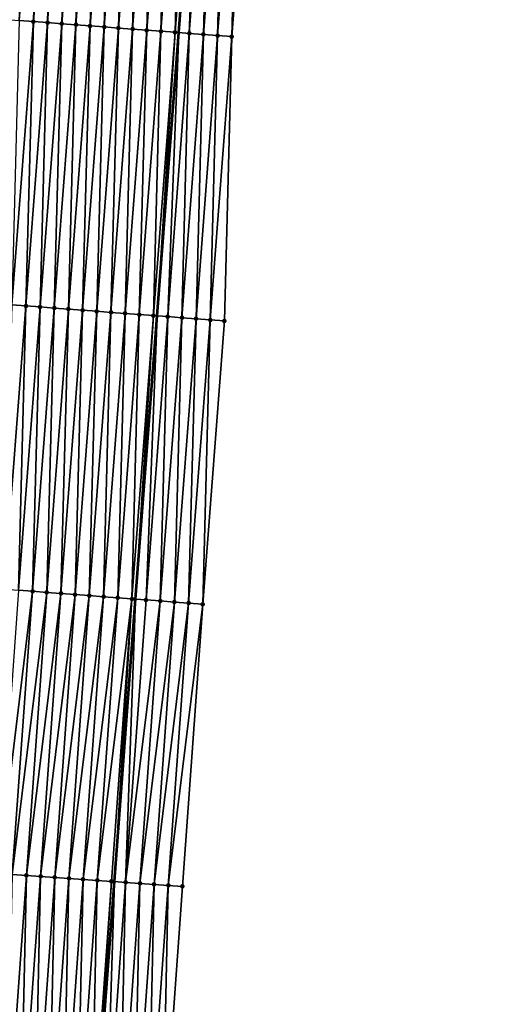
# Model space of a CAD drawing. Header units: feet. Extents: x 2017353 to 2024169, y 808050 to 818690.
# Tile 22 of 256: x 2023383 to 2023418, y 808778 to 808847. Entities that reach past the tile are written whole.
import ezdxf

# ---------------------------------------------------------------- set-up
doc = ezdxf.new("R2010")
doc.units = ezdxf.units.FT
doc.header["$MEASUREMENT"] = 0
for name, color, linetype, lineweight in [('EP_Travel Lane', 172, 'Continuous', 53), ('SB-Road Shots', 141, 'Continuous', 100), ('SB-Road X-Section', 40, 'Continuous', 13)]:
    doc.layers.add(name, color=color, linetype=linetype, lineweight=lineweight)
doc.layers.add('I-77-MM15-17_SB-Surface-BORDER', color=7, linetype='Continuous')
doc.layers.add('I-77-MM15-17_SB-Surface-TIN', color=7, linetype='Continuous')

msp = doc.modelspace()

# ---------------------------------------------------------------- linework, layer by layer
at = {"layer": 'EP_Travel Lane'}
msp.add_polyline3d([(2023388.60228997, 808766.597642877, 258.290655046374), (2023390.09447815, 808786.540838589, 258.5100508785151), (2023391.585967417, 808806.4265932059, 258.7899482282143), (2023393.107016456, 808826.3666790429, 259.0717285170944), (2023394.628067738, 808846.3067942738, 259.3514435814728), (2023396.149113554, 808866.246837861, 259.6361962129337), (2023397.670166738, 808886.1869780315, 259.9141550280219), (2023399.191204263, 808906.1269129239, 260.2065408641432), (2023400.712245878, 808926.0669014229, 260.4951599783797), (2023402.233264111, 808946.0065834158, 260.8053147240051), (2023403.748311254, 808965.9635335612, 261.0879708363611), (2023405.242967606, 808985.9058347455, 261.3552619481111), (2023406.737544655, 809005.8470778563, 261.6942672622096), (2023408.23216618, 809025.7889143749, 261.9930464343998), (2023409.726821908, 809045.7312072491, 262.2609006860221), (2023411.221440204, 809065.6730006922, 262.5626034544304), (2023412.716046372, 809085.6146323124, 262.8752785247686), (2023414.210677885, 809105.5566020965, 263.1650210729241)], dxfattribs=at)
at = {"layer": 'I-77-MM15-17_SB-Surface-BORDER', "color": 3, "linetype": 'Continuous', "lineweight": -3}
msp.add_polyline3d([(2023417.936476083, 809105.2813916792, 262.8930770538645), (2023416.441847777, 809085.3394646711, 262.6004373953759), (2023414.947191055, 809065.3971585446, 262.3334803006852), (2023413.452510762, 809045.4545379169, 262.0878454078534), (2023412.955124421, 809025.4383900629, 261.7600412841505), (2023411.460515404, 809005.4967204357, 261.4499514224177), (2023409.965925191, 808985.5553016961, 261.1228504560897), (2023408.471274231, 808965.6130724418, 260.8506823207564), (2023406.955792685, 808945.6497149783, 260.5698651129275), (2023405.434759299, 808925.7098343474, 260.273666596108), (2023403.913724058, 808905.769929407, 259.9791766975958), (2023401.395523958, 808885.9052766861, 259.7414411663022), (2023399.874481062, 808865.9652713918, 259.4540071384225), (2023398.353419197, 808846.0250174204, 259.1840349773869), (2023397.829520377, 808826.0094874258, 258.8589854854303), (2023396.308470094, 808806.0693852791, 258.5783511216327), (2023394.875827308, 808786.2009241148, 258.2877555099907), (2023393.449287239, 808766.2530119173, 258.0707640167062)], dxfattribs=at)
at = {"layer": 'I-77-MM15-17_SB-Surface-TIN', "color": 128, "linetype": 'Continuous', "lineweight": -3}
for points in [[(2023382.537769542, 808847.225433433, 259.6043481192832), (2023382.780967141, 808847.2068737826, 259.6049280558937), (2023384.311972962, 808867.1462032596, 259.8864882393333)], [(2023382.780967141, 808847.2068737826, 259.6049280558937), (2023383.396416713, 808847.1599677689, 259.6020587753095), (2023384.311972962, 808867.1462032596, 259.8864882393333)], [(2023383.396416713, 808847.1599677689, 259.6020587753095), (2023384.917467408, 808867.1000753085, 259.8823145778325), (2023384.311972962, 808867.1462032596, 259.8864882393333)], [(2023383.396416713, 808847.1599677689, 259.6020587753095), (2023384.39353849, 808847.0841507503, 259.5849868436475), (2023384.917467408, 808867.1000753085, 259.8823145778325)], [(2023384.39353849, 808847.0841507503, 259.5849868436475), (2023385.914593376, 808867.0243132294, 259.8613828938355), (2023384.917467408, 808867.1000753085, 259.8823145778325)], [(2023384.39353849, 808847.0841507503, 259.5849868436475), (2023385.390666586, 808847.0084165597, 259.5620954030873), (2023385.914593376, 808867.0243132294, 259.8613828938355)], [(2023385.390666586, 808847.0084165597, 259.5620954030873), (2023386.911722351, 808866.9485905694, 259.8376816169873), (2023385.914593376, 808867.0243132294, 259.8613828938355)], [(2023385.390666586, 808847.0084165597, 259.5620954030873), (2023386.387790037, 808846.9326214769, 259.5434822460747), (2023386.911722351, 808866.9485905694, 259.8376816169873)], [(2023386.387790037, 808846.9326214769, 259.5434822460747), (2023387.908847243, 808866.8728143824, 259.8177411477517), (2023386.911722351, 808866.9485905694, 259.8376816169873)], [(2023386.387790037, 808846.9326214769, 259.5434822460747), (2023387.384911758, 808846.8568037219, 259.5264620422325), (2023387.908847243, 808866.8728143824, 259.8177411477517)], [(2023387.384911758, 808846.8568037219, 259.5264620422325), (2023388.905971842, 808866.7970343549, 259.7980705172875), (2023387.908847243, 808866.8728143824, 259.8177411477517)], [(2023387.384911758, 808846.8568037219, 259.5264620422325), (2023388.382036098, 808846.7810202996, 259.507029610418), (2023388.905971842, 808866.7970343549, 259.7980705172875)], [(2023388.382036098, 808846.7810202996, 259.507029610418), (2023389.903096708, 808866.721257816, 259.7781547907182), (2023388.905971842, 808866.7970343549, 259.7980705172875)], [(2023388.382036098, 808846.7810202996, 259.507029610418), (2023389.379176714, 808846.7054502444, 259.4726059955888), (2023389.903096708, 808866.721257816, 259.7781547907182)], [(2023389.379176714, 808846.7054502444, 259.4726059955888), (2023390.90022462, 808866.6455212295, 259.7554319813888), (2023389.903096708, 808866.721257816, 259.7781547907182)], [(2023389.379176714, 808846.7054502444, 259.4726059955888), (2023390.376310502, 808846.6297906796, 259.4444713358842), (2023390.90022462, 808866.6455212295, 259.7554319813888)], [(2023390.376310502, 808846.6297906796, 259.4444713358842), (2023391.897344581, 808866.5696803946, 259.7400336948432), (2023390.90022462, 808866.6455212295, 259.7554319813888)], [(2023390.376310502, 808846.6297906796, 259.4444713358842), (2023391.373436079, 808846.5540234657, 259.4239001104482), (2023391.897344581, 808866.5696803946, 259.7400336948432)], [(2023391.373436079, 808846.5540234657, 259.4239001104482), (2023392.894462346, 808866.4938107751, 259.7266578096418), (2023391.897344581, 808866.5696803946, 259.7400336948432)], [(2023391.373436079, 808846.5540234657, 259.4239001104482), (2023392.370555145, 808846.4781709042, 259.4093254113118), (2023392.894462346, 808866.4938107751, 259.7266578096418)], [(2023392.370555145, 808846.4781709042, 259.4093254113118), (2023393.891590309, 808866.4180748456, 259.7038888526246), (2023392.894462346, 808866.4938107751, 259.7266578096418)], [(2023392.370555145, 808846.4781709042, 259.4093254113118), (2023393.367674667, 808846.4023243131, 259.3943312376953), (2023393.891590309, 808866.4180748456, 259.7038888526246)], [(2023393.367674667, 808846.4023243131, 259.3943312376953), (2023394.888721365, 808866.3423794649, 259.6782709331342), (2023393.891590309, 808866.4180748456, 259.7038888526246)], [(2023393.367674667, 808846.4023243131, 259.3943312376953), (2023394.364811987, 808846.3267110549, 259.3629430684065), (2023394.888721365, 808866.3423794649, 259.6782709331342)], [(2023394.364811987, 808846.3267110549, 259.3629430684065), (2023395.885858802, 808866.2667677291, 259.6467761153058), (2023394.888721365, 808866.3423794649, 259.6782709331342)], [(2023394.364811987, 808846.3267110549, 259.3629430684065), (2023394.628067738, 808846.3067942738, 259.3514435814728), (2023395.885858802, 808866.2667677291, 259.6467761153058)], [(2023395.885858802, 808866.2667677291, 259.6467761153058), (2023394.628067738, 808846.3067942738, 259.3514435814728), (2023396.149113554, 808866.246837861, 259.6361962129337)], [(2023395.36196252, 808846.2512709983, 259.319385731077), (2023396.149113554, 808866.246837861, 259.6361962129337), (2023394.628067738, 808846.3067942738, 259.3514435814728)], [(2023395.36196252, 808846.2512709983, 259.319385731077), (2023396.883005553, 808866.1912781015, 259.6067019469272), (2023396.149113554, 808866.246837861, 259.6361962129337)], [(2023395.36196252, 808846.2512709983, 259.319385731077), (2023396.359108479, 808846.1757709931, 259.2800403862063), (2023396.883005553, 808866.1912781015, 259.6067019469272)], [(2023396.359108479, 808846.1757709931, 259.2800403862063), (2023397.880163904, 808866.1159405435, 259.5559433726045), (2023396.883005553, 808866.1912781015, 259.6067019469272)], [(2023396.359108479, 808846.1757709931, 259.2800403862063), (2023397.356265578, 808846.1004170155, 259.230435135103), (2023397.880163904, 808866.1159405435, 259.5559433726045)], [(2023397.356265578, 808846.1004170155, 259.230435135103), (2023398.877323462, 808866.0406188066, 259.5040731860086), (2023397.880163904, 808866.1159405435, 259.5559433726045)], [(2023397.356265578, 808846.1004170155, 259.230435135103), (2023398.353419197, 808846.0250174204, 259.1840349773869), (2023398.877323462, 808866.0406188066, 259.5040731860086)], [(2023398.353419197, 808846.0250174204, 259.1840349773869), (2023399.874481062, 808865.9652713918, 259.4540071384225), (2023398.877323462, 808866.0406188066, 259.5040731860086)], [(2023382.872494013, 808827.1441247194, 259.2990045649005), (2023384.39353849, 808847.0841507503, 259.5849868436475), (2023383.396416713, 808847.1599677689, 259.6020587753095)], [(2023382.872494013, 808827.1441247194, 259.2990045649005), (2023383.86961501, 808827.0682974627, 259.2826519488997), (2023384.39353849, 808847.0841507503, 259.5849868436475)], [(2023383.86961501, 808827.0682974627, 259.2826519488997), (2023385.390666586, 808847.0084165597, 259.5620954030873), (2023384.39353849, 808847.0841507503, 259.5849868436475)], [(2023383.86961501, 808827.0682974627, 259.2826519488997), (2023384.86674056, 808826.99252991, 259.2621045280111), (2023385.390666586, 808847.0084165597, 259.5620954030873)], [(2023384.86674056, 808826.99252991, 259.2621045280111), (2023386.387790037, 808846.9326214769, 259.5434822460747), (2023385.390666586, 808847.0084165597, 259.5620954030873)], [(2023384.86674056, 808826.99252991, 259.2621045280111), (2023385.863871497, 808826.9168329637, 259.2365962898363), (2023386.387790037, 808846.9326214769, 259.5434822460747)], [(2023385.863871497, 808826.9168329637, 259.2365962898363), (2023387.384911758, 808846.8568037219, 259.5264620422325), (2023386.387790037, 808846.9326214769, 259.5434822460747)], [(2023385.863871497, 808826.9168329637, 259.2365962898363), (2023386.860997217, 808826.841067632, 259.2158928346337), (2023387.384911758, 808846.8568037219, 259.5264620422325)], [(2023386.860997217, 808826.841067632, 259.2158928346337), (2023388.382036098, 808846.7810202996, 259.507029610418), (2023387.384911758, 808846.8568037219, 259.5264620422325)], [(2023386.860997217, 808826.841067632, 259.2158928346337), (2023387.85812716, 808826.7653576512, 259.1913004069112), (2023388.382036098, 808846.7810202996, 259.507029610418)], [(2023387.85812716, 808826.7653576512, 259.1913004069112), (2023389.379176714, 808846.7054502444, 259.4726059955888), (2023388.382036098, 808846.7810202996, 259.507029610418)], [(2023387.85812716, 808826.7653576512, 259.1913004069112), (2023388.855254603, 808826.6896149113, 259.1690096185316), (2023389.379176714, 808846.7054502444, 259.4726059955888)], [(2023388.855254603, 808826.6896149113, 259.1690096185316), (2023390.376310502, 808846.6297906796, 259.4444713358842), (2023389.379176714, 808846.7054502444, 259.4726059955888)], [(2023388.855254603, 808826.6896149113, 259.1690096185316), (2023389.85237794, 808826.6138183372, 259.1505012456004), (2023390.376310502, 808846.6297906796, 259.4444713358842)], [(2023389.85237794, 808826.6138183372, 259.1505012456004), (2023391.373436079, 808846.5540234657, 259.4239001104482), (2023390.376310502, 808846.6297906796, 259.4444713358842)], [(2023389.85237794, 808826.6138183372, 259.1505012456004), (2023390.849505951, 808826.5380830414, 259.127687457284), (2023391.373436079, 808846.5540234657, 259.4239001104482)], [(2023390.849505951, 808826.5380830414, 259.127687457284), (2023392.370555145, 808846.4781709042, 259.4093254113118), (2023391.373436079, 808846.5540234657, 259.4239001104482)], [(2023390.849505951, 808826.5380830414, 259.127687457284), (2023391.846630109, 808826.462297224, 259.108423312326), (2023392.370555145, 808846.4781709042, 259.4093254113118)], [(2023391.846630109, 808826.462297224, 259.108423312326), (2023393.367674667, 808846.4023243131, 259.3943312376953), (2023392.370555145, 808846.4781709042, 259.4093254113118)], [(2023391.846630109, 808826.462297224, 259.108423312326), (2023392.843758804, 808826.3865708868, 259.0849800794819), (2023393.367674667, 808846.4023243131, 259.3943312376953)], [(2023392.843758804, 808826.3865708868, 259.0849800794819), (2023394.364811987, 808846.3267110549, 259.3629430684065), (2023393.367674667, 808846.4023243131, 259.3943312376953)], [(2023392.843758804, 808826.3865708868, 259.0849800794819), (2023393.107016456, 808826.3666790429, 259.0717285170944), (2023394.364811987, 808846.3267110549, 259.3629430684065)], [(2023394.364811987, 808846.3267110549, 259.3629430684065), (2023393.107016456, 808826.3666790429, 259.0717285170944), (2023394.628067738, 808846.3067942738, 259.3514435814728)], [(2023393.840916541, 808826.3112252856, 259.0347862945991), (2023394.628067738, 808846.3067942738, 259.3514435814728), (2023393.107016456, 808826.3666790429, 259.0717285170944)], [(2023393.840916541, 808826.3112252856, 259.0347862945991), (2023395.36196252, 808846.2512709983, 259.319385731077), (2023394.628067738, 808846.3067942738, 259.3514435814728)], [(2023393.840916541, 808826.3112252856, 259.0347862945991), (2023394.838067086, 808826.2357853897, 258.9912176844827), (2023395.36196252, 808846.2512709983, 259.319385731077)], [(2023394.838067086, 808826.2357853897, 258.9912176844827), (2023396.359108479, 808846.1757709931, 259.2800403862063), (2023395.36196252, 808846.2512709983, 259.319385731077)], [(2023394.838067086, 808826.2357853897, 258.9912176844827), (2023395.835214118, 808826.1602994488, 258.9508841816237), (2023396.359108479, 808846.1757709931, 259.2800403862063)], [(2023395.835214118, 808826.1602994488, 258.9508841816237), (2023397.356265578, 808846.1004170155, 259.230435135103), (2023396.359108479, 808846.1757709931, 259.2800403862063)], [(2023395.835214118, 808826.1602994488, 258.9508841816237), (2023396.832362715, 808826.0848340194, 258.9091095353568), (2023397.356265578, 808846.1004170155, 259.230435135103)], [(2023396.832362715, 808826.0848340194, 258.9091095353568), (2023398.353419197, 808846.0250174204, 259.1840349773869), (2023397.356265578, 808846.1004170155, 259.230435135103)], [(2023396.832362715, 808826.0848340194, 258.9091095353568), (2023397.829520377, 808826.0094874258, 258.8589854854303), (2023398.353419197, 808846.0250174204, 259.1840349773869)], [(2023382.348567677, 808807.1282340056, 258.99929924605), (2023383.86961501, 808827.0682974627, 259.2826519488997), (2023382.872494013, 808827.1441247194, 259.2990045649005)], [(2023382.348567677, 808807.1282340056, 258.99929924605), (2023383.345694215, 808807.0524793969, 258.9778423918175), (2023383.86961501, 808827.0682974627, 259.2826519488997)], [(2023383.345694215, 808807.0524793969, 258.9778423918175), (2023384.86674056, 808826.99252991, 259.2621045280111), (2023383.86961501, 808827.0682974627, 259.2826519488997)], [(2023383.345694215, 808807.0524793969, 258.9778423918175), (2023384.342821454, 808806.9767339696, 258.9557404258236), (2023384.86674056, 808826.99252991, 259.2621045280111)], [(2023384.342821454, 808806.9767339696, 258.9557404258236), (2023385.863871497, 808826.9168329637, 259.2365962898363), (2023384.86674056, 808826.99252991, 259.2621045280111)], [(2023384.342821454, 808806.9767339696, 258.9557404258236), (2023385.339947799, 808806.9009768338, 258.9344611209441), (2023385.863871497, 808826.9168329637, 259.2365962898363)], [(2023385.339947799, 808806.9009768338, 258.9344611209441), (2023386.860997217, 808826.841067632, 259.2158928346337), (2023385.863871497, 808826.9168329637, 259.2365962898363)], [(2023385.339947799, 808806.9009768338, 258.9344611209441), (2023386.337077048, 808806.8252577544, 258.9105079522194), (2023386.860997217, 808826.841067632, 259.2158928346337)], [(2023386.337077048, 808806.8252577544, 258.9105079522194), (2023387.85812716, 808826.7653576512, 259.1913004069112), (2023386.860997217, 808826.841067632, 259.2158928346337)], [(2023386.337077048, 808806.8252577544, 258.9105079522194), (2023387.334204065, 808806.7495094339, 258.8886092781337), (2023387.85812716, 808826.7653576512, 259.1913004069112)], [(2023387.334204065, 808806.7495094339, 258.8886092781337), (2023388.855254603, 808826.6896149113, 259.1690096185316), (2023387.85812716, 808826.7653576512, 259.1913004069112)], [(2023387.334204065, 808806.7495094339, 258.8886092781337), (2023388.331330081, 808806.6737479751, 258.8676336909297), (2023388.855254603, 808826.6896149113, 259.1690096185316)], [(2023388.331330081, 808806.6737479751, 258.8676336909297), (2023389.85237794, 808826.6138183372, 259.1505012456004), (2023388.855254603, 808826.6896149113, 259.1690096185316)], [(2023388.331330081, 808806.6737479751, 258.8676336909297), (2023389.32845491, 808806.5979709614, 258.8477510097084), (2023389.85237794, 808826.6138183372, 259.1505012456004)], [(2023389.32845491, 808806.5979709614, 258.8477510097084), (2023390.849505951, 808826.5380830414, 259.127687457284), (2023389.85237794, 808826.6138183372, 259.1505012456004)], [(2023389.32845491, 808806.5979709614, 258.8477510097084), (2023390.325574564, 808806.5221261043, 258.8326350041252), (2023390.849505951, 808826.5380830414, 259.127687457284)], [(2023390.325574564, 808806.5221261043, 258.8326350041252), (2023391.846630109, 808826.462297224, 259.108423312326), (2023390.849505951, 808826.5380830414, 259.127687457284)], [(2023390.325574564, 808806.5221261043, 258.8326350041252), (2023391.322708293, 808806.4464657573, 258.804555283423), (2023391.846630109, 808826.462297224, 259.108423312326)], [(2023391.322708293, 808806.4464657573, 258.804555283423), (2023392.843758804, 808826.3865708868, 259.0849800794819), (2023391.846630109, 808826.462297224, 259.108423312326)], [(2023391.322708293, 808806.4464657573, 258.804555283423), (2023391.585967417, 808806.4265932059, 258.7899482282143), (2023392.843758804, 808826.3865708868, 259.0849800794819)], [(2023392.843758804, 808826.3865708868, 259.0849800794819), (2023391.585967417, 808806.4265932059, 258.7899482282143), (2023393.107016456, 808826.3666790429, 259.0717285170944)], [(2023392.319871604, 808806.3711932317, 258.7492272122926), (2023393.107016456, 808826.3666790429, 259.0717285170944), (2023391.585967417, 808806.4265932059, 258.7899482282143)], [(2023392.319871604, 808806.3711932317, 258.7492272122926), (2023393.840916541, 808826.3112252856, 259.0347862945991), (2023393.107016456, 808826.3666790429, 259.0717285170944)], [(2023392.319871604, 808806.3711932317, 258.7492272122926), (2023393.31702685, 808806.2958149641, 258.7013285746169), (2023393.840916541, 808826.3112252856, 259.0347862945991)], [(2023393.31702685, 808806.2958149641, 258.7013285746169), (2023394.838067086, 808826.2357853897, 258.9912176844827), (2023393.840916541, 808826.3112252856, 259.0347862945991)], [(2023393.31702685, 808806.2958149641, 258.7013285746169), (2023394.314166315, 808806.2202298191, 258.6679651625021), (2023394.838067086, 808826.2357853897, 258.9912176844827)], [(2023394.314166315, 808806.2202298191, 258.6679651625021), (2023395.835214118, 808826.1602994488, 258.9508841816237), (2023394.838067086, 808826.2357853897, 258.9912176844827)], [(2023394.314166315, 808806.2202298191, 258.6679651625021), (2023395.311315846, 808806.1447766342, 258.625330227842), (2023395.835214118, 808826.1602994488, 258.9508841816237)], [(2023395.311315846, 808806.1447766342, 258.625330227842), (2023396.832362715, 808826.0848340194, 258.9091095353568), (2023395.835214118, 808826.1602994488, 258.9508841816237)], [(2023395.311315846, 808806.1447766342, 258.625330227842), (2023396.308470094, 808806.0693852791, 258.5783511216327), (2023396.832362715, 808826.0848340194, 258.9091095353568)], [(2023396.308470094, 808806.0693852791, 258.5783511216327), (2023397.829520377, 808826.0094874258, 258.8589854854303), (2023396.832362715, 808826.0848340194, 258.9091095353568)], [(2023381.908673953, 808787.1244759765, 258.703749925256), (2023384.342821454, 808806.9767339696, 258.9557404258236), (2023383.345694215, 808807.0524793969, 258.9778423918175)], [(2023381.908673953, 808787.1244759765, 258.703749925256), (2023382.906141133, 808787.0533474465, 258.6812934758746), (2023384.342821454, 808806.9767339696, 258.9557404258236)], [(2023382.906141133, 808787.0533474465, 258.6812934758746), (2023385.339947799, 808806.9009768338, 258.9344611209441), (2023384.342821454, 808806.9767339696, 258.9557404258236)], [(2023382.906141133, 808787.0533474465, 258.6812934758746), (2023383.903607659, 808786.9822097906, 258.6598487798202), (2023385.339947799, 808806.9009768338, 258.9344611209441)], [(2023383.903607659, 808786.9822097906, 258.6598487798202), (2023386.337077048, 808806.8252577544, 258.9105079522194), (2023385.339947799, 808806.9009768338, 258.9344611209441)], [(2023383.903607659, 808786.9822097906, 258.6598487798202), (2023384.901076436, 808786.9111036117, 258.6349144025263), (2023386.337077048, 808806.8252577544, 258.9105079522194)], [(2023384.901076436, 808786.9111036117, 258.6349144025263), (2023387.334204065, 808806.7495094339, 258.8886092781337), (2023386.337077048, 808806.8252577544, 258.9105079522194)], [(2023384.901076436, 808786.9111036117, 258.6349144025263), (2023385.898543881, 808786.839978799, 258.6120458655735), (2023387.334204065, 808806.7495094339, 258.8886092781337)], [(2023385.898543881, 808786.839978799, 258.6120458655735), (2023388.331330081, 808806.6737479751, 258.8676336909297), (2023387.334204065, 808806.7495094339, 258.8886092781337)], [(2023385.898543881, 808786.839978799, 258.6120458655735), (2023386.896011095, 808786.7688507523, 258.5895358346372), (2023388.331330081, 808806.6737479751, 258.8676336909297)], [(2023386.896011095, 808786.7688507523, 258.5895358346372), (2023389.32845491, 808806.5979709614, 258.8477510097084), (2023388.331330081, 808806.6737479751, 258.8676336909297)], [(2023386.896011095, 808786.7688507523, 258.5895358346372), (2023387.893476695, 808786.6977001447, 258.5695270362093), (2023389.32845491, 808806.5979709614, 258.8477510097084)], [(2023387.893476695, 808786.6977001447, 258.5695270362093), (2023390.325574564, 808806.5221261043, 258.8326350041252), (2023389.32845491, 808806.5979709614, 258.8477510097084)], [(2023387.893476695, 808786.6977001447, 258.5695270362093), (2023388.890940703, 808786.6265272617, 258.5519877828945), (2023390.325574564, 808806.5221261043, 258.8326350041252)], [(2023388.890940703, 808786.6265272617, 258.5519877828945), (2023391.322708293, 808806.4464657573, 258.804555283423), (2023390.325574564, 808806.5221261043, 258.8326350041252)], [(2023388.890940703, 808786.6265272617, 258.5519877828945), (2023389.888412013, 808786.5554565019, 258.5231266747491), (2023391.322708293, 808806.4464657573, 258.804555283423)], [(2023389.888412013, 808786.5554565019, 258.5231266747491), (2023390.09447815, 808786.540838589, 258.5100508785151), (2023391.322708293, 808806.4464657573, 258.804555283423)], [(2023391.322708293, 808806.4464657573, 258.804555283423), (2023390.09447815, 808786.540838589, 258.5100508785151), (2023391.585967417, 808806.4265932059, 258.7899482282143)], [(2023390.885905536, 808786.4846963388, 258.4598313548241), (2023391.585967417, 808806.4265932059, 258.7899482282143), (2023390.09447815, 808786.540838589, 258.5100508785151)], [(2023390.885905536, 808786.4846963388, 258.4598313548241), (2023392.319871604, 808806.3711932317, 258.7492272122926), (2023391.585967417, 808806.4265932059, 258.7899482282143)], [(2023390.885905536, 808786.4846963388, 258.4598313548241), (2023393.31702685, 808806.2958149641, 258.7013285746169), (2023392.319871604, 808806.3711932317, 258.7492272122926)], [(2023390.885905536, 808786.4846963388, 258.4598313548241), (2023391.883379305, 808786.4136599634, 258.4271582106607), (2023393.31702685, 808806.2958149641, 258.7013285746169)], [(2023391.883379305, 808786.4136599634, 258.4271582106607), (2023394.314166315, 808806.2202298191, 258.6679651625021), (2023393.31702685, 808806.2958149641, 258.7013285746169)], [(2023391.883379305, 808786.4136599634, 258.4271582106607), (2023392.880856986, 808786.3426782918, 258.3884203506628), (2023394.314166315, 808806.2202298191, 258.6679651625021)], [(2023392.880856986, 808786.3426782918, 258.3884203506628), (2023395.311315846, 808806.1447766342, 258.625330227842), (2023394.314166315, 808806.2202298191, 258.6679651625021)], [(2023392.880856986, 808786.3426782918, 258.3884203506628), (2023393.878343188, 808786.2718157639, 258.3364736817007), (2023395.311315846, 808806.1447766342, 258.625330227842)], [(2023393.878343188, 808786.2718157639, 258.3364736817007), (2023396.308470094, 808806.0693852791, 258.5783511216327), (2023395.311315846, 808806.1447766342, 258.625330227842)], [(2023393.878343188, 808786.2718157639, 258.3364736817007), (2023394.875827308, 808786.2009241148, 258.2877555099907), (2023396.308470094, 808806.0693852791, 258.5783511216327)], [(2023382.477077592, 808767.0344374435, 258.4273471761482), (2023383.903607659, 808786.9822097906, 258.6598487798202), (2023382.906141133, 808787.0533474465, 258.6812934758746)], [(2023382.477077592, 808767.0344374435, 258.4273471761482), (2023383.474546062, 808766.9633269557, 258.4028910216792), (2023383.903607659, 808786.9822097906, 258.6598487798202)], [(2023383.474546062, 808766.9633269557, 258.4028910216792), (2023384.901076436, 808786.9111036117, 258.6349144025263), (2023383.903607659, 808786.9822097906, 258.6598487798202)], [(2023383.474546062, 808766.9633269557, 258.4028910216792), (2023384.47201409, 808766.8922102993, 258.3791187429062), (2023384.901076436, 808786.9111036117, 258.6349144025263)], [(2023384.47201409, 808766.8922102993, 258.3791187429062), (2023385.898543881, 808786.839978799, 258.6120458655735), (2023384.901076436, 808786.9111036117, 258.6349144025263)], [(2023384.47201409, 808766.8922102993, 258.3791187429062), (2023385.46948161, 808766.8210865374, 258.3561341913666), (2023385.898543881, 808786.839978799, 258.6120458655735)], [(2023385.46948161, 808766.8210865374, 258.3561341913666), (2023386.896011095, 808786.7688507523, 258.5895358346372), (2023385.898543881, 808786.839978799, 258.6120458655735)], [(2023385.46948161, 808766.8210865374, 258.3561341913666), (2023386.466947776, 808766.7499438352, 258.3352494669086), (2023386.896011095, 808786.7688507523, 258.5895358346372)], [(2023386.466947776, 808766.7499438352, 258.3352494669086), (2023387.893476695, 808786.6977001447, 258.5695270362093), (2023386.896011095, 808786.7688507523, 258.5895358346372)], [(2023386.466947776, 808766.7499438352, 258.3352494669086), (2023387.464411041, 808766.6787605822, 258.3188604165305), (2023387.893476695, 808786.6977001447, 258.5695270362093)], [(2023387.464411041, 808766.6787605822, 258.3188604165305), (2023388.890940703, 808786.6265272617, 258.5519877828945), (2023387.893476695, 808786.6977001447, 258.5695270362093)], [(2023387.464411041, 808766.6787605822, 258.3188604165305), (2023388.461877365, 808766.6076200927, 258.2977303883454), (2023388.890940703, 808786.6265272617, 258.5519877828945)], [(2023388.461877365, 808766.6076200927, 258.2977303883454), (2023389.888412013, 808786.5554565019, 258.5231266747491), (2023388.890940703, 808786.6265272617, 258.5519877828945)], [(2023388.461877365, 808766.6076200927, 258.2977303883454), (2023388.60228997, 808766.597642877, 258.290655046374), (2023389.888412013, 808786.5554565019, 258.5231266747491)], [(2023389.888412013, 808786.5554565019, 258.5231266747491), (2023388.60228997, 808766.597642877, 258.290655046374), (2023390.09447815, 808786.540838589, 258.5100508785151)], [(2023389.459362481, 808766.5367423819, 258.2474674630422), (2023390.09447815, 808786.540838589, 258.5100508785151), (2023388.60228997, 808766.597642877, 258.290655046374)], [(2023389.459362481, 808766.5367423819, 258.2474674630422), (2023390.885905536, 808786.4846963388, 258.4598313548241), (2023390.09447815, 808786.540838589, 258.5100508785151)], [(2023389.459362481, 808766.5367423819, 258.2474674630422), (2023390.456838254, 808766.4657340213, 258.211688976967), (2023390.885905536, 808786.4846963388, 258.4598313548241)], [(2023390.456838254, 808766.4657340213, 258.211688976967), (2023391.883379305, 808786.4136599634, 258.4271582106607), (2023390.885905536, 808786.4846963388, 258.4598313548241)], [(2023390.456838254, 808766.4657340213, 258.211688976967), (2023391.454318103, 808766.3947826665, 258.1695905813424), (2023391.883379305, 808786.4136599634, 258.4271582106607)], [(2023391.454318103, 808766.3947826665, 258.1695905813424), (2023392.880856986, 808786.3426782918, 258.3884203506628), (2023391.883379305, 808786.4136599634, 258.4271582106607)], [(2023391.454318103, 808766.3947826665, 258.1695905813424), (2023392.451802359, 808766.323892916, 258.1206624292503), (2023392.880856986, 808786.3426782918, 258.3884203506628)], [(2023392.451802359, 808766.323892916, 258.1206624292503), (2023393.878343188, 808786.2718157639, 258.3364736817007), (2023392.880856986, 808786.3426782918, 258.3884203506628)], [(2023392.451802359, 808766.323892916, 258.1206624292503), (2023393.449287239, 808766.2530119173, 258.0707640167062), (2023393.878343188, 808786.2718157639, 258.3364736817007)], [(2023393.449287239, 808766.2530119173, 258.0707640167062), (2023394.875827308, 808786.2009241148, 258.2877555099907), (2023393.878343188, 808786.2718157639, 258.3364736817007)]]:
    msp.add_3dface(points, dxfattribs=at)
at = {"layer": 'SB-Road Shots', "lineweight": 100}
for p in [(2023384.39353849, 808847.0841507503, 259.5849868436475), (2023385.390666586, 808847.0084165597, 259.5620954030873), (2023386.387790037, 808846.9326214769, 259.5434822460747), (2023387.384911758, 808846.8568037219, 259.5264620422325), (2023388.382036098, 808846.7810202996, 259.507029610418), (2023389.379176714, 808846.7054502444, 259.4726059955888), (2023390.376310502, 808846.6297906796, 259.4444713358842), (2023391.373436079, 808846.5540234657, 259.4239001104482), (2023392.370555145, 808846.4781709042, 259.4093254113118), (2023393.367674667, 808846.4023243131, 259.3943312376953), (2023394.364811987, 808846.3267110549, 259.3629430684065), (2023395.36196252, 808846.2512709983, 259.319385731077), (2023396.359108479, 808846.1757709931, 259.2800403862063), (2023397.356265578, 808846.1004170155, 259.230435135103), (2023398.353419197, 808846.0250174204, 259.1840349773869), (2023383.86961501, 808827.0682974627, 259.2826519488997), (2023384.86674056, 808826.99252991, 259.2621045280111), (2023385.863871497, 808826.9168329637, 259.2365962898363), (2023386.860997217, 808826.841067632, 259.2158928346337), (2023387.85812716, 808826.7653576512, 259.1913004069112), (2023388.855254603, 808826.6896149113, 259.1690096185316), (2023389.85237794, 808826.6138183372, 259.1505012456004), (2023390.849505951, 808826.5380830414, 259.127687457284), (2023391.846630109, 808826.462297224, 259.108423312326), (2023392.843758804, 808826.3865708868, 259.0849800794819), (2023393.840916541, 808826.3112252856, 259.0347862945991), (2023394.838067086, 808826.2357853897, 258.9912176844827), (2023395.835214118, 808826.1602994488, 258.9508841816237), (2023396.832362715, 808826.0848340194, 258.9091095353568), (2023397.829520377, 808826.0094874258, 258.8589854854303), (2023384.342821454, 808806.9767339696, 258.9557404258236), (2023385.339947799, 808806.9009768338, 258.9344611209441), (2023386.337077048, 808806.8252577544, 258.9105079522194), (2023387.334204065, 808806.7495094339, 258.8886092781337), (2023388.331330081, 808806.6737479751, 258.8676336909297), (2023389.32845491, 808806.5979709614, 258.8477510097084), (2023390.325574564, 808806.5221261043, 258.8326350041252), (2023391.322708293, 808806.4464657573, 258.804555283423), (2023392.319871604, 808806.3711932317, 258.7492272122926), (2023393.31702685, 808806.2958149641, 258.7013285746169), (2023394.314166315, 808806.2202298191, 258.6679651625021), (2023395.311315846, 808806.1447766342, 258.625330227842), (2023396.308470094, 808806.0693852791, 258.5783511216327), (2023383.903607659, 808786.9822097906, 258.6598487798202), (2023384.901076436, 808786.9111036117, 258.6349144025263), (2023385.898543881, 808786.839978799, 258.6120458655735), (2023386.896011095, 808786.7688507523, 258.5895358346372), (2023387.893476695, 808786.6977001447, 258.5695270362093), (2023388.890940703, 808786.6265272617, 258.5519877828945), (2023389.888412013, 808786.5554565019, 258.5231266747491), (2023390.885905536, 808786.4846963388, 258.4598313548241), (2023391.883379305, 808786.4136599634, 258.4271582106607), (2023392.880856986, 808786.3426782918, 258.3884203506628), (2023393.878343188, 808786.2718157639, 258.3364736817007), (2023394.875827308, 808786.2009241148, 258.2877555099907)]:
    msp.add_point(p, dxfattribs=at)
at = {"layer": 'SB-Road X-Section', "extrusion": (0.07605225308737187, 0.9970016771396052, 0.01427272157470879), "elevation": 960308.5464224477, "flags": 128}
msp.add_lwpolyline([(-1956016.230025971, -13448.4023346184), (-1956015.230025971, -13448.35592973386), (-1956014.230025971, -13448.30631942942), (-1956013.230025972, -13448.26697007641), (-1956012.230025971, -13448.22340830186), (-1956011.230025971, -13448.19201693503), (-1956010.230025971, -13448.17702123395), (-1956009.230025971, -13448.16244505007), (-1956008.230025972, -13448.14187172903), (-1956007.230025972, -13448.11373420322), (-1956006.230025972, -13448.07930708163), (-1956005.230025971, -13448.05987267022), (-1956004.230025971, -13448.04285073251), (-1956003.230025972, -13448.02423567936), (-1956002.230025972, -13448.00134190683), (-1956001.230025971, -13447.98426823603), (-1956000.612791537, -13447.98139866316), (-1956000.368886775, -13447.98197865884), (-1956000.230025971, -13447.9828351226), (-1955999.862505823, -13447.9867677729), (-1955999.230025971, -13447.99766533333), (-1955998.230025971, -13448.02086881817), (-1955997.230025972, -13448.04554094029), (-1955996.230025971, -13448.06832767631), (-1955995.230025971, -13448.08831073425), (-1955994.230025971, -13448.10564330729), (-1955993.230025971, -13448.12800710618), (-1955992.230025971, -13448.15446867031), (-1955991.230025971, -13448.18061258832), (-1955990.230025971, -13448.20077624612), (-1955989.230025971, -13448.21584664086), (-1955988.230025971, -13448.2322742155), (-1955987.230025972, -13448.25503283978), (-1955986.230025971, -13448.28317318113), (-1955985.230025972, -13448.31126732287), (-1955984.230025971, -13448.33348238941), (-1955983.230025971, -13448.34667432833), (-1955982.230025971, -13448.35531089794), (-1955981.230025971, -13448.37062346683), (-1955980.230025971, -13448.39082094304), (-1955979.230025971, -13448.40976879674), (-1955978.230025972, -13448.42632049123), (-1955977.230025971, -13448.44481534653), (-1955976.230025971, -13448.47018938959), (-1955975.230025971, -13448.50369956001), (-1955974.230025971, -13448.54150559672), (-1955973.230025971, -13448.58239415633), (-1955972.230025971, -13448.62314756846), (-1955971.230025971, -13448.66251241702), (-1955971.092886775, -13448.66773063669)], dxfattribs=at)
at = {"layer": 'SB-Road X-Section', "extrusion": (0.07605225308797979, 0.9970016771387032, 0.01427272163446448), "elevation": 960288.5464229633, "flags": 128}
msp.add_lwpolyline([(-1956017.230025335, -13448.44199111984), (-1956016.230025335, -13448.39186196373), (-1956015.230025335, -13448.35008306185), (-1956014.230025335, -13448.30974545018), (-1956013.230025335, -13448.26617240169), (-1956012.230025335, -13448.21597350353), (-1956011.230025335, -13448.1925278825), (-1956010.230025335, -13448.17326177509), (-1956009.230025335, -13448.15044566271), (-1956008.230025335, -13448.13193540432), (-1956007.230025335, -13448.10964234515), (-1956006.230025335, -13448.08504741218), (-1956005.230025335, -13448.0643418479), (-1956004.230025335, -13448.03883101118), (-1956003.230025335, -13448.0182814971), (-1956002.230025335, -13448.00192721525), (-1956001.230025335, -13447.97502882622), (-1956000.845102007, -13447.96965151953), (-1956000.768054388, -13447.96978540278), (-1956000.230025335, -13447.97523456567), (-1956000.21643534, -13447.97543882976), (-1955999.230025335, -13447.99599373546), (-1955998.230025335, -13448.02052131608), (-1955997.230025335, -13448.04500887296), (-1955996.230025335, -13448.05856687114), (-1955995.230025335, -13448.07440801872), (-1955994.230025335, -13448.09279744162), (-1955993.230025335, -13448.11470984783), (-1955992.230025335, -13448.13845732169), (-1955991.230025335, -13448.16023510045), (-1955990.230025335, -13448.18392747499), (-1955989.230025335, -13448.20700176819), (-1955988.230025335, -13448.22932916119), (-1955987.230025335, -13448.25099713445), (-1955986.230025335, -13448.27047623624), (-1955985.230025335, -13448.29043912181), (-1955984.230025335, -13448.31156160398), (-1955983.230025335, -13448.33287180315), (-1955982.230025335, -13448.35551964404), (-1955981.230025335, -13448.37615095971), (-1955980.230025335, -13448.39270265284), (-1955979.230025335, -13448.40889048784), (-1955978.230025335, -13448.42880185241), (-1955977.230025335, -13448.45176995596), (-1955976.230025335, -13448.47327734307), (-1955975.230025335, -13448.4969249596), (-1955974.230025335, -13448.53054994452), (-1955973.230025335, -13448.57560492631), (-1955972.230025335, -13448.62553048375), (-1955971.230025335, -13448.67508218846), (-1955970.937578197, -13448.68904466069)], dxfattribs=at)
at = {"layer": 'SB-Road X-Section', "extrusion": (0.0760522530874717, 0.9970016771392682, 0.01427272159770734), "elevation": 960268.5464223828, "flags": 128}
msp.add_lwpolyline([(-1956017.230025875, -13448.43713524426), (-1956016.230025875, -13448.39015135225), (-1956015.230025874, -13448.34751207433), (-1956014.230025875, -13448.31414526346), (-1956013.230025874, -13448.26624174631), (-1956012.230025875, -13448.21090803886), (-1956011.230025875, -13448.18282545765), (-1956010.230025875, -13448.16770791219), (-1956009.230025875, -13448.1478232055), (-1956008.230025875, -13448.1268454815), (-1956007.230025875, -13448.10494457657), (-1956006.230025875, -13448.08098896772), (-1956005.230025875, -13448.0597074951), (-1956004.230025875, -13448.03760327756), (-1956003.230025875, -13448.0161442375), (-1956002.230025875, -13447.99344680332), (-1956001.230025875, -13447.97417397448), (-1956000.418381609, -13447.96632834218), (-1956000.230025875, -13447.96644158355), (-1956000.13181018, -13447.96671617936), (-1955999.575048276, -13447.97387714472), (-1955999.230025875, -13447.98072225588), (-1955998.230025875, -13448.00228099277), (-1955997.230025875, -13448.02528537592), (-1955996.230025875, -13448.04749287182), (-1955995.230025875, -13448.07020865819), (-1955994.230025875, -13448.08963756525), (-1955993.230025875, -13448.10987417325), (-1955992.230025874, -13448.13141426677), (-1955991.230025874, -13448.15059561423), (-1955990.230025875, -13448.17234281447), (-1955989.230025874, -13448.19219884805), (-1955988.230025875, -13448.2174495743), (-1955987.230025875, -13448.24186932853), (-1955986.230025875, -13448.26374067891), (-1955985.230025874, -13448.28443789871), (-1955984.230025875, -13448.30527580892), (-1955983.230025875, -13448.32618255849), (-1955982.230025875, -13448.34766509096), (-1955981.230025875, -13448.37010203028), (-1955980.230025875, -13448.39231249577), (-1955979.230025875, -13448.41313777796), (-1955978.230025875, -13448.43426327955), (-1955977.230025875, -13448.45881537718), (-1955976.230025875, -13448.48742397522), (-1955975.230025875, -13448.52209793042), (-1955974.230025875, -13448.5661130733), (-1955973.230025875, -13448.61474202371), (-1955972.230025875, -13448.66494793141), (-1955971.81933399, -13448.68561272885)], dxfattribs=at)
at = {"layer": 'SB-Road X-Section', "extrusion": (0.07132817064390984, 0.9974119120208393, 0.009042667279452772), "elevation": 951020.3816730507, "flags": 128}
msp.add_lwpolyline([(-1960501.820118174, -8342.226071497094), (-1960505.93237469, -8341.957154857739), (-1960506.070240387, -8341.948857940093), (-1960507.070240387, -8341.890913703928), (-1960508.070240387, -8341.843535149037), (-1960509.070240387, -8341.811156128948), (-1960510.070240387, -8341.782835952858), (-1960511.070240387, -8341.761394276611), (-1960512.070240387, -8341.740727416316), (-1960513.070240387, -8341.71652574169), (-1960514.070240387, -8341.692410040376), (-1960515.070240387, -8341.66827275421), (-1960516.070240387, -8341.645528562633), (-1960517.070240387, -8341.622120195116), (-1960518.070240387, -8341.599645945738), (-1960519.070240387, -8341.577275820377), (-1960520.070240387, -8341.563041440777), (-1960521.070240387, -8341.546785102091), (-1960522.070240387, -8341.52803131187), (-1960523.070240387, -8341.507933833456), (-1960524.070240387, -8341.485376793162), (-1960525.070240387, -8341.46235760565), (-1960526.070240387, -8341.440291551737), (-1960527.070240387, -8341.419693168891), (-1960528.070240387, -8341.402127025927), (-1960529.070240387, -8341.382721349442), (-1960530.070240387, -8341.360963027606), (-1960531.070240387, -8341.335559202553), (-1960531.453708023, -8341.325920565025), (-1960531.957231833, -8341.318106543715), (-1960532.004946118, -8341.318045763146), (-1960532.070240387, -8341.318115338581), (-1960533.070240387, -8341.329548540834), (-1960534.070240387, -8341.352559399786), (-1960535.070240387, -8341.37654929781), (-1960536.070240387, -8341.39818185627), (-1960537.070240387, -8341.420639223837), (-1960538.070240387, -8341.442084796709), (-1960539.070240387, -8341.467020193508), (-1960540.070240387, -8341.489889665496), (-1960541.070240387, -8341.512400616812), (-1960542.070240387, -8341.532410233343), (-1960543.070240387, -8341.549950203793), (-1960544.070240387, -8341.578812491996), (-1960545.070240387, -8341.642110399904), (-1960546.070240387, -8341.674784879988), (-1960547.070240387, -8341.713524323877), (-1960548.070240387, -8341.765473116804), (-1960549.070240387, -8341.814193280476)], dxfattribs=at)

doc.saveas('drawing.dxf')
